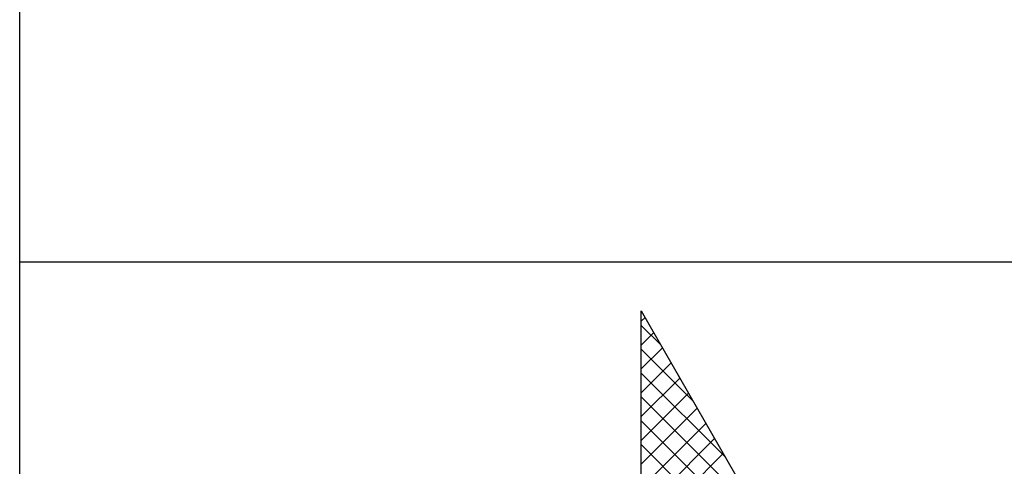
# Model space of a CAD drawing. Extents: x -1448 to 118900, y -195097 to 442500.
# Tile 74 of 103: x 100400 to 102070, y 361754 to 362511. Entities that reach past the tile are written whole.
import ezdxf

# ---------------------------------------------------------------- set-up
doc = ezdxf.new("R2010")
doc.units = 0
doc.header["$LTSCALE"] = 100
doc.layers.get('0').update_dxf_attribs({"linetype": 'CONTINUOUS'})
doc.layers.add('7', color=7, linetype='CONTINUOUS')
doc.layers.add('BL$4----', color=7, linetype='CONTINUOUS')
doc.styles.add('BURO-025', font='BUROFONT.shx', dxfattribs={"height": 250})
doc.styles.add('BURO-035', font='BUROFONT.shx', dxfattribs={"height": 350})
doc.styles.add('BURO-050', font='BUROFONT.shx', dxfattribs={"height": 500})

# ---------------------------------------------------------------- blocks, each defined once
blk = doc.blocks.new('KUIJPERSKLEUR')
at = {"color": 1}
for p, q in [((-185, 10), (-185, 73)), ((-185, 37), (-10, 37))]:
    blk.add_line(p, q, dxfattribs=at)
at = {"color": 20}
for p, q in [((-174.461, 35.993), (-174.396, 36.057)), ((-174.129, 35.592), (-174.461, 35.924)), ((-174.461, 35.589), (-174.249, 35.801)), ((-174.461, 35.185), (-174.101, 35.544)), ((-173.581, 34.64), (-174.461, 35.52)), ((-174.461, 34.78), (-173.954, 35.288)), ((-173.033, 33.688), (-174.461, 35.116)), ((-174.461, 34.376), (-173.806, 35.031)), ((-174.461, 33.972), (-173.658, 34.775)), ((-172.485, 32.736), (-174.461, 34.712)), ((-174.461, 33.568), (-173.511, 34.518)), ((-171.936, 31.783), (-174.461, 34.308)), ((-174.461, 33.164), (-173.363, 34.262)), ((-174.461, 32.76), (-173.215, 34.005)), ((-171.388, 30.831), (-174.461, 33.903)), ((-174.461, 32.356), (-173.068, 33.749))]:
    blk.add_line(p, q, dxfattribs=at)
at = {"layer": '7', "color": 20, "linetype": 'CONTINUOUS'}
for p, q in [((-174.461, 36.169), (-169.7, 27.898)), ((-174.461, 27.289), (-174.461, 36.169))]:
    blk.add_line(p, q, dxfattribs=at)
at = {"color": 150, "style": 'BURO-025'}
for tag, p in [('TKSCHAAL', (-167, 67)), ('TKBLADNR', (-124, 67)), ('TKDATCREAT', (-81, 67)), ('TKDATA', (-30, 67)), ('TKINIT', (-30, 58)), ('PRPRLEID', (-30, 49)), ('PRGRLEID', (-30, 40))]:
    blk.add_attdef(tag, p, '', height=2.5, dxfattribs=at)
at = {"color": 3, "style": 'BURO-035'}
for tag, p in [('PROMSCHR', (-177, 55)), ('TK1OMSCHR', (-177, 42))]:
    blk.add_attdef(tag, p, '', height=3.5, dxfattribs=at)
at = {"color": 1, "style": 'BURO-025'}
blk.add_attdef('TKFILE', (-4, 40), '', height=2.5, rotation=90, dxfattribs=at)
blk.add_attdef('PRNAAM', (-30, 31.5), '', height=2.5, dxfattribs=at)
at = {"color": 4, "style": 'BURO-050'}
blk.add_attdef('TKTEKNR', (-48, 19), '', height=5, dxfattribs=at)

msp = doc.modelspace()

# ---------------------------------------------------------------- block references
at = {"layer": 'BL$4----', "xscale": 100, "yscale": 100, "zscale": 100}
msp.add_blockref('KUIJPERSKLEUR', (118900, 358400.2), dxfattribs=at)

doc.saveas('drawing.dxf')
